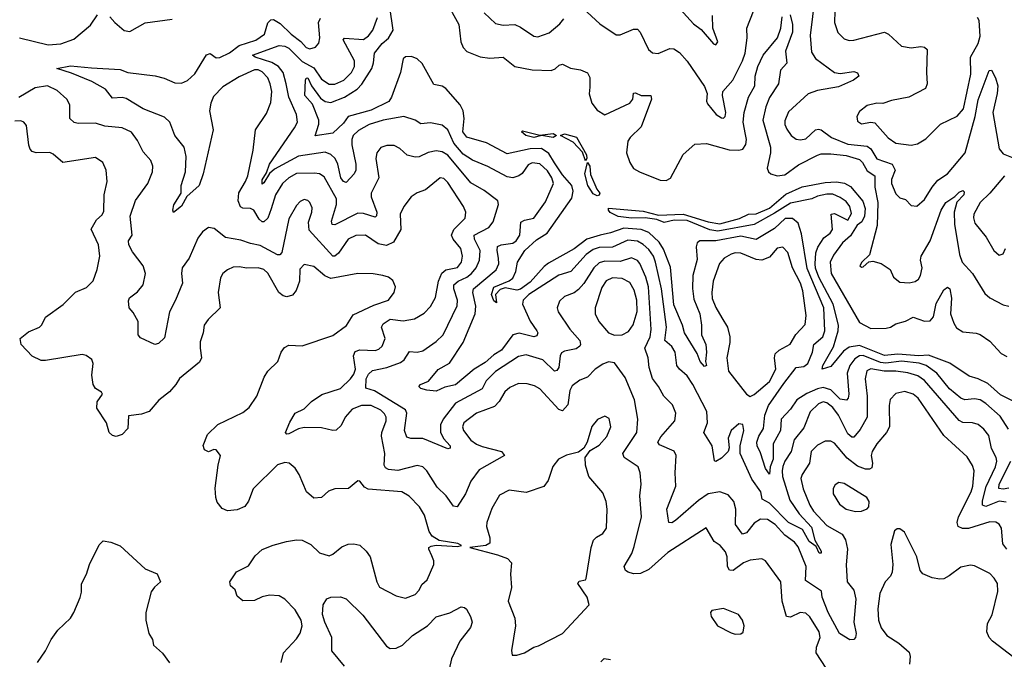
# Model space of a CAD drawing. Extents: x 2057697 to 2160550, y 827490 to 1016834.
# Tile 181 of 256: x 2136220 to 2141361, y 889201 to 892540. Entities that reach past the tile are written whole.
import ezdxf

# ---------------------------------------------------------------- set-up
doc = ezdxf.new("R2010")
doc.units = 0

msp = doc.modelspace()

# ---------------------------------------------------------------- linework, layer by layer
at = {"layer": '0CON20XD'}
for points in [[(2138440.9, 892645), (2138513.5, 892515), (2138523.8, 892423.8), (2138535, 892394.4), (2138555, 892373.3), (2138625, 892346.2), (2138675, 892338.7), (2138745, 892344.6), (2138805, 892296.2), (2138895, 892277.5), (2138995.5, 892274.5), (2139015, 892282.9), (2139037, 892303), (2139055, 892307.3), (2139096.6, 892286.6), (2139147.9, 892277.9), (2139185, 892262), (2139197.4, 892237.4), (2139197.5, 892187.5), (2139193.4, 892153.4), (2139207.7, 892105), (2139235, 892067.1), (2139275, 892042.5), (2139405.4, 892104.6), (2139421.4, 892125), (2139425, 892156.7), (2139435, 892158), (2139465, 892144.2), (2139516.2, 892145), (2139518.6, 892125), (2139465, 891980.8), (2139406.7, 891925), (2139395.5, 891905), (2139388.8, 891845), (2139405, 891794), (2139425, 891763.3), (2139456, 891745), (2139565, 891702), (2139595, 891700.5), (2139618, 891712), (2139685, 891836.2), (2139745, 891890.8), (2139805.5, 891894.5), (2139925, 891861.1), (2139975, 891858.2), (2139995.6, 891864.4), (2140011.6, 891888.4), (2140015.5, 891914.5), (2140009.5, 891940.5), (2139997.7, 892005), (2140002, 892055), (2140024.8, 892135.2), (2140059, 892195), (2140059.8, 892245), (2140075, 892296.5), (2140102.9, 892355), (2140176.5, 892445), (2140194.1, 892495), (2140200.9, 892555)], [(2139115, 892641.8), (2139248.5, 892518.5), (2139335, 892460.8), (2139355, 892460.8), (2139425, 892490.6), (2139445, 892491.4), (2139459.5, 892475), (2139502.9, 892385), (2139525, 892367.1), (2139554.3, 892364.3), (2139615, 892389.6), (2139635, 892387.3), (2139665, 892369.1), (2139705, 892323.3), (2139795, 892191.2), (2139810, 892155), (2139806.2, 892115), (2139811.2, 892101.2), (2139856, 892045), (2139885, 892027.5), (2139895, 892026.2), (2139903.8, 892035), (2139906.7, 892055), (2139890, 892145), (2139891.9, 892165), (2139943.6, 892225), (2139993.8, 892325), (2140007.5, 892365), (2140018.2, 892445), (2140016.2, 892495), (2140051.2, 892585)], [(2140371.9, 892658.1), (2140348.3, 892458.3), (2140355, 892370), (2140375, 892337.3), (2140475, 892264.6), (2140505, 892259.2), (2140575, 892270), (2140595, 892262), (2140602, 892245), (2140574.2, 892225), (2140495, 892188.9), (2140385, 892170), (2140337.2, 892152.8), (2140235, 892059.4), (2140215, 892012.5), (2140215, 891993.3), (2140225, 891968.6), (2140247.8, 891935), (2140275, 891915.5), (2140297.8, 891912.2), (2140325, 891918.5), (2140375, 891964.4), (2140391.8, 891968.2), (2140405, 891964.5), (2140458.1, 891925), (2140545, 891890.9), (2140645, 891880), (2140664.2, 891865), (2140695, 891814.1), (2140775.5, 891785.5), (2140790.6, 891755), (2140772.9, 891705), (2140771.8, 891685), (2140795, 891630.6), (2140815, 891609.5), (2140845, 891601.9), (2140875, 891569.2), (2140905, 891566.9), (2140945, 891600.6), (2140985, 891665.6), (2141015, 891701.9), (2141065.4, 891734.6), (2141156.4, 891845), (2141209.6, 892035), (2141225, 892121.1), (2141282.9, 892275), (2141295, 892275.8), (2141315.7, 892235.7), (2141326.9, 892195), (2141324.7, 892155), (2141301.6, 892055), (2141334.1, 891865), (2141355, 891839.2), (2141442.9, 891805)], [(2136218, 892445), (2136368.3, 892408.3), (2136435, 892413.5), (2136501.5, 892438.5), (2136589.1, 892510.9), (2136626.7, 892565)], [(2141382.4, 890402.4), (2141340.2, 890470.2), (2141265, 890535.9), (2141235, 890554.7), (2141205, 890561.1), (2141155, 890555.3), (2141135, 890564.7), (2141075, 890613.3), (2141008.8, 890695), (2140952.5, 890735), (2140916.1, 890746.1), (2140825, 890757.1), (2140742.8, 890747.2), (2140715, 890750.8), (2140625, 890787.6), (2140604.5, 890785), (2140580.3, 890769.7), (2140554.8, 890735), (2140540.4, 890695), (2140549.2, 890585), (2140545.7, 890564.3), (2140536.6, 890553.4), (2140505, 890558.4), (2140455, 890607), (2140415, 890619.7), (2140385, 890613.3), (2140330.8, 890589.2), (2140278.6, 890555), (2140245, 890506.2), (2140196, 890454), (2140192.6, 890395), (2140153.8, 890325), (2140153.7, 890245), (2140138.2, 890205), (2140135, 890167.5), (2140115, 890196.2), (2140088.7, 890278.7), (2140070.3, 890315), (2140069.8, 890335), (2140079.2, 890365), (2140103.9, 890405), (2140111.5, 890475), (2140130.4, 890525), (2140209.8, 890640.2), (2140275, 890723.4), (2140315, 890730.2), (2140335.2, 890745), (2140359.8, 890805), (2140365.9, 890845), (2140413.7, 890885), (2140424, 890916), (2140418, 891035), (2140331.9, 891241.9), (2140302.7, 891422.7), (2140285, 891477.9), (2140255, 891502.8), (2140217.5, 891502.5), (2140160.4, 891449.6), (2140065, 891392.9), (2139985, 891410.3), (2139855, 891386), (2139771.1, 891385), (2139757.6, 891375), (2139751.6, 891355), (2139757.3, 891287.3), (2139734.8, 891205.2), (2139732.6, 891137.4), (2139740.6, 891080.6), (2139771.7, 891005), (2139780.8, 890945), (2139779.4, 890895), (2139802, 890845), (2139805.8, 890805), (2139800.8, 890755), (2139805.5, 890734.5), (2139795, 890729.2), (2139773.5, 890755), (2139757.8, 890797.8), (2139691.8, 890905), (2139681.2, 890945), (2139635, 891052.1), (2139617.5, 891247.5), (2139581.8, 891341.8), (2139558.6, 891378.6), (2139505, 891429), (2139464.9, 891444.9), (2139375, 891452.2), (2139305, 891427), (2139250, 891415), (2139181.3, 891395), (2139115, 891343.9), (2138981.5, 891268.5), (2138958.6, 891251.4), (2138885, 891170.6), (2138835, 891132.8), (2138815, 891128.3), (2138755, 891140), (2138728.2, 891131.8), (2138704.3, 891105.7), (2138708.8, 891061.2), (2138695, 891072.5), (2138682.9, 891105), (2138695, 891144.3), (2138775, 891176.9), (2138795, 891191.5), (2138810, 891225), (2138818.4, 891275), (2138858.1, 891335), (2138918.8, 891391.2), (2138974.2, 891425), (2139102.5, 891607.5), (2139110.7, 891645), (2139103.6, 891675), (2139055, 891729.8), (2139012.2, 891792.2), (2138982, 891842), (2138945, 891867.6), (2138885, 891866.2), (2138765, 891840.6), (2138656.8, 891896.8), (2138555, 891926.5), (2138533.1, 891955), (2138540.8, 892025), (2138534.7, 892065), (2138520.3, 892095), (2138445, 892180), (2138425, 892192.3), (2138381.7, 892201.7), (2138321.5, 892311.5), (2138295.4, 892335.4), (2138265, 892348), (2138235, 892346.2), (2138222.1, 892335), (2138208.9, 892265), (2138161.6, 892135), (2138147.1, 892112.9), (2138055, 892067.3), (2137935, 892035.4), (2137910.9, 891999.1), (2137855, 891947.1), (2137763.1, 891933.1), (2137782.2, 891995), (2137781.9, 892015), (2137749, 892099), (2137709.2, 892145), (2137712.2, 892225), (2137715.8, 892234.2), (2137725, 892236.7), (2137743.9, 892193.9), (2137790.2, 892130.2), (2137815, 892112.8), (2137845, 892107.1), (2137915, 892136.3), (2137982.1, 892177.9), (2138006.4, 892203.6), (2138057.6, 892285), (2138068, 892315), (2138071.6, 892365), (2138111.6, 892415), (2138145, 892443.7), (2138169.4, 892485), (2138152.6, 892605)], [(2138644.3, 892575), (2138705, 892520), (2138745, 892511.8), (2138805, 892514.6), (2138835, 892501.8), (2138904.1, 892454.1), (2138925, 892450.4), (2138985, 892471.8), (2139040.9, 892519.1), (2139061.8, 892545)], [(2139668, 892595), (2139739.1, 892519.1), (2139778.5, 892488.5), (2139843.5, 892413.5), (2139855, 892408.8), (2139865.7, 892425), (2139839.4, 892495), (2139837.9, 892562.1)], [(2140243.5, 892565), (2140255.8, 892515), (2140254.7, 892475), (2140218, 892375), (2140226.5, 892313.5), (2140192.8, 892277.2), (2140182.7, 892205), (2140135, 892133.2), (2140115.7, 892085), (2140100.2, 892015), (2140140, 891875), (2140140.3, 891845), (2140122.5, 891765), (2140130, 891745), (2140142.9, 891735), (2140175, 891724.6), (2140215, 891730.7), (2140287, 891783), (2140385, 891832.5), (2140405, 891838.9), (2140455, 891839.2), (2140535, 891830.3), (2140605, 891810.2), (2140621.6, 891795), (2140645, 891751.1), (2140684.7, 891725), (2140684.5, 891665), (2140701.3, 891585), (2140698.1, 891465), (2140658.1, 891311.9), (2140616.7, 891275), (2140607.5, 891255), (2140615, 891247.5), (2140625, 891250), (2140653.9, 891276.1), (2140675, 891280), (2140717.7, 891267.7), (2140765.9, 891235.9), (2140783.3, 891195), (2140815, 891170), (2140865, 891165.7), (2140895, 891172.9), (2140914, 891185), (2140924.4, 891205), (2140931.5, 891245), (2140924.5, 891285), (2140927.1, 891305), (2140974.4, 891385.6), (2141031.4, 891545), (2141055.3, 891585), (2141103.3, 891616.7), (2141125, 891640), (2141145, 891647.8), (2141152.1, 891642.1), (2141150, 891625), (2141112.9, 891587.1), (2141098.8, 891535), (2141101.8, 891471.8), (2141126.8, 891315), (2141140.4, 891275), (2141195.3, 891215.3), (2141259.8, 891109.8), (2141285, 891088.6), (2141355, 891051.4), (2141385, 891044.3)], [(2140477.1, 892585), (2140475.4, 892525), (2140492.7, 892472.7), (2140525, 892440), (2140551.4, 892431.4), (2140575, 892432.9), (2140735, 892475.6), (2140756, 892465), (2140825, 892401.1), (2140875, 892392.5), (2140925, 892400.6), (2140945, 892397.1), (2140959.2, 892385), (2140954.7, 892264.7), (2140958.7, 892205), (2140949.9, 892180.1), (2140863.6, 892136.4), (2140772.2, 892117.8), (2140727.6, 892102.4), (2140695, 892104.2), (2140645, 892092), (2140605, 892061.2), (2140590.8, 892035), (2140595, 892010), (2140615, 891995.7), (2140665, 892005.8), (2140685, 892001.4), (2140755, 891922.5), (2140795, 891896.2), (2140875, 891884.6), (2140908, 891892), (2140951.4, 891918.6), (2141027.5, 891995), (2141115, 892036.5), (2141148.6, 892075), (2141187, 892255), (2141184.7, 892345), (2141224.1, 892415), (2141235.2, 892454.8), (2141229.5, 892535), (2141221.6, 892551.6)], [(2141373.8, 889775), (2141353.4, 889803.4), (2141346.1, 889885), (2141335, 889906.7), (2141316.6, 889916.6), (2141285, 889918.9), (2141175, 889884.2), (2141143.8, 889883.8), (2141120.5, 889895), (2141114.6, 889915), (2141122.6, 889945), (2141187.5, 890075), (2141197.2, 890105), (2141203.1, 890185), (2141195, 890212.5), (2141168.1, 890258.1), (2141045, 890369.6), (2140912.1, 890565), (2140885, 890585.3), (2140841.9, 890598.1), (2140795, 890588.1), (2140765, 890557.5), (2140759.4, 890525), (2140761.5, 890415), (2140746.9, 890385), (2140696.1, 890325), (2140670.8, 890285), (2140665.4, 890265), (2140673.8, 890225), (2140669.1, 890200.9), (2140657, 890193), (2140637.1, 890192.9), (2140595, 890209.5), (2140540.1, 890250.1), (2140475, 890330), (2140455, 890340), (2140425, 890339.6), (2140385, 890318.8), (2140352.7, 890285), (2140344, 890225), (2140306.2, 890165), (2140299.6, 890145), (2140311.4, 890091.4), (2140345.9, 890005), (2140364.1, 889975), (2140435, 889900), (2140514.4, 889855), (2140532.3, 889825), (2140541.8, 889775), (2140535.3, 889694.7), (2140541.5, 889605), (2140575, 889562.5), (2140586.7, 889515), (2140575.3, 889395), (2140586.9, 889335), (2140584.5, 889315), (2140575, 889304.6), (2140555, 889302.5), (2140500.4, 889335), (2140440.9, 889445), (2140410.4, 889525), (2140406.9, 889556.9), (2140322.6, 889612.6), (2140325.9, 889685), (2140285, 889788.2), (2140265, 889812.6), (2140215, 889848.9), (2140164, 889904), (2140125, 889930), (2140088.3, 889931.7), (2140055, 889910.7), (2140015, 889861.5), (2139993.5, 889853.5), (2139956.7, 889905), (2139959.2, 889985), (2139949.2, 890025), (2139919.6, 890059.6), (2139875, 890076), (2139815, 890064.6), (2139765, 890029.6), (2139645, 889925.6), (2139625, 889913.3), (2139610, 889915), (2139599.1, 889985), (2139645.3, 890105), (2139641.8, 890175), (2139647.8, 890265), (2139636.9, 890286.9), (2139561.1, 890321.1), (2139551.5, 890335), (2139566.9, 890363.1), (2139640, 890445), (2139646.5, 890485), (2139629.4, 890529.4), (2139583.1, 890575), (2139555, 890625.8), (2139525, 890666.2), (2139506.8, 890725), (2139501.1, 890775), (2139483.5, 890825), (2139511.1, 890885), (2139517.7, 890922.3), (2139503, 891145), (2139488.7, 891195), (2139457.3, 891267.3), (2139445, 891282.1), (2139415, 891297.3), (2139355, 891277.1), (2139275, 891279.7), (2139245, 891271.4), (2139217.4, 891245), (2139165, 891162.1), (2139138.3, 891131.7), (2139115, 891114.6), (2139064, 891095), (2139039.3, 891070.7), (2139025.8, 891035), (2139031.4, 891015), (2139092.8, 890925), (2139143.8, 890865), (2139148.2, 890845), (2139144.5, 890835), (2139125, 890821.2), (2139065, 890809.6), (2139048.9, 890801.1), (2139041.1, 890785), (2139035.3, 890725), (2139025, 890708.1), (2139012, 890705), (2138952.2, 890765), (2138865, 890790.9), (2138825, 890781.1), (2138705, 890704.2), (2138655.9, 890655), (2138635, 890612.5), (2138495, 890537.6), (2138430.4, 890455), (2138416.7, 890425), (2138417.5, 890387.5), (2138433, 890353), (2138466.7, 890315), (2138466.8, 890303.2), (2138455, 890300), (2138325, 890354), (2138262.8, 890352.8), (2138241.1, 890361.1), (2138229.6, 890395), (2138241.8, 890485), (2138234, 890504), (2138072.3, 890602.3), (2138027, 890617), (2138028.7, 890665), (2138041.3, 890688.7), (2138062, 890708), (2138136.6, 890723.4), (2138209, 890751), (2138226.5, 890765), (2138255, 890807.1), (2138295, 890803.5), (2138325, 890811.1), (2138395, 890860.4), (2138431.2, 890895), (2138503.7, 891046.3), (2138505.3, 891075), (2138486.3, 891135), (2138487.5, 891155), (2138508.9, 891175), (2138554.1, 891195.9), (2138579.5, 891215), (2138602.5, 891245), (2138620.3, 891285), (2138624.3, 891335), (2138593.8, 891395), (2138593.3, 891415), (2138670, 891455), (2138692.7, 891485), (2138719.5, 891575), (2138715.7, 891595), (2138645, 891648.2), (2138575, 891688.5), (2138455, 891833.5), (2138425, 891851), (2138395, 891854.7), (2138352.9, 891847.1), (2138305, 891824.6), (2138285, 891821.5), (2138243.2, 891833.2), (2138205, 891866.9), (2138175, 891882.5), (2138136.3, 891883.7), (2138105, 891872.2), (2138084.6, 891845), (2138078.7, 891815), (2138095.4, 891715), (2138054.6, 891635), (2138054.7, 891615), (2138084, 891535), (2138083.6, 891516.4), (2138075, 891509.5), (2138015, 891529.1), (2137985, 891530.6), (2137865, 891468.9), (2137851.2, 891471.2), (2137847.9, 891487.9), (2137874.3, 891575), (2137874.8, 891605), (2137809.6, 891719.6), (2137785.7, 891735.7), (2137759.4, 891739.4), (2137665, 891737.8), (2137624.6, 891715), (2137592.7, 891685), (2137555.3, 891625), (2137532, 891552), (2137515, 891504.4), (2137495, 891485.6), (2137485, 891485.6), (2137469.3, 891499.3), (2137443.1, 891545), (2137425, 891553.8), (2137385, 891555.6), (2137372.3, 891562.3), (2137361.1, 891595), (2137364.3, 891635.7), (2137399.6, 891695), (2137410.7, 891725), (2137439.5, 891859.5), (2137450.6, 891965), (2137509.2, 892050.8), (2137531.8, 892108.2), (2137536.2, 892165), (2137528.4, 892205), (2137515, 892236.5), (2137485, 892268.1), (2137465, 892278.9), (2137445, 892278.3), (2137365, 892241.5), (2137280.5, 892189.5), (2137231.6, 892138.4), (2137217.3, 892105), (2137210.5, 892065), (2137229.1, 891965), (2137195, 891811.2), (2137177.9, 891735), (2137156.4, 891675), (2137092.9, 891617.1), (2137065, 891565.7), (2137022.7, 891532.7), (2137019.2, 891545), (2137025, 891573.3), (2137063.3, 891635), (2137062.9, 891675), (2137084.7, 891745.3), (2137089.3, 891825), (2137077.8, 891875), (2137029.1, 891935), (2137003.1, 892005), (2136975, 892030.8), (2136865, 892075.4), (2136775, 892129.1), (2136755, 892134.4), (2136705, 892130.8), (2136667.4, 892177.4), (2136596.8, 892216.8), (2136490.8, 892260.8), (2136413.3, 892285), (2136485, 892299.1), (2136595, 892288.9), (2136745, 892280.4), (2136785, 892264.4), (2136926.3, 892246.3), (2136974.1, 892234.1), (2137030.1, 892210.1), (2137065, 892208.8), (2137095, 892222.9), (2137135, 892257.5), (2137195, 892356.2), (2137215, 892362.7), (2137245, 892341.1), (2137265, 892342.2), (2137315, 892366.7), (2137365, 892404.5), (2137453.5, 892433.5), (2137497.1, 892465), (2137515, 892524.3), (2137530.5, 892539.5), (2137545, 892540.7), (2137580.6, 892520.6), (2137636.5, 892465), (2137686.9, 892426.9), (2137715, 892394.6), (2137735, 892388), (2137765, 892396.7), (2137782.2, 892417.8), (2137786.9, 892445), (2137780.8, 892525), (2137791.2, 892548.8)], [(2136690, 892555), (2136716.1, 892526.1), (2136765, 892484.2), (2136795, 892479.2), (2136875, 892522.9), (2137015, 892542.2)], [(2141371.6, 890021.6), (2141335, 890025.9), (2141265, 889998.7), (2141247.3, 890005), (2141247.7, 890027.7), (2141266.9, 890103.1), (2141314.8, 890205), (2141322.4, 890235), (2141318.6, 890255), (2141295, 890302), (2141279.7, 890369.7), (2141255, 890401.5), (2141225, 890426.4), (2141195, 890435.5), (2141145, 890437.8), (2141125, 890446.8), (2140945, 890656.3), (2140910.5, 890680.5), (2140856.9, 890696.9), (2140795, 890704.8), (2140734.4, 890704.4), (2140665, 890717.3), (2140643.1, 890706.9), (2140635.3, 890664.7), (2140644.3, 890574.3), (2140645.9, 890465), (2140608.9, 890401.1), (2140575, 890360.5), (2140565, 890360.4), (2140545, 890377.9), (2140496.2, 890475), (2140465.2, 890515), (2140435, 890539.2), (2140415, 890544.7), (2140391.5, 890535), (2140346.9, 890493.1), (2140315, 890409.4), (2140263.7, 890346.3), (2140247.4, 890285), (2140214.9, 890235.1), (2140205, 890208.1), (2140200.4, 890185), (2140203.7, 890155), (2140242.1, 890032.1), (2140290.6, 889960.6), (2140355, 889890.7), (2140372.5, 889822.5), (2140405.5, 889765), (2140405.5, 889754.5), (2140395, 889754.5), (2140379.4, 889789.4), (2140341.4, 889815), (2140307.8, 889877.8), (2140234.9, 889914.9), (2140135.4, 890015.4), (2140097.6, 890037.6), (2140090.3, 890075), (2140042, 890142), (2139981.8, 890275), (2139982.5, 890315), (2140000.5, 890395), (2139995, 890426.7), (2139975, 890430), (2139934.2, 890395.8), (2139918.5, 890355), (2139924.4, 890305), (2139919.4, 890285), (2139885, 890250.8), (2139855, 890233.8), (2139847.5, 890237.5), (2139835.6, 890315), (2139792.9, 890385), (2139811.8, 890435), (2139807.9, 890495), (2139734.1, 890635), (2139705, 890680.8), (2139665.4, 890715), (2139651.2, 890735), (2139643.3, 890805), (2139625, 890833.6), (2139589.1, 890865), (2139598, 890935), (2139570.5, 891135), (2139540.5, 891275), (2139529.3, 891305), (2139505, 891340), (2139475, 891366.9), (2139445, 891383.3), (2139395, 891388.5), (2139315, 891351.9), (2139245, 891351.5), (2139215, 891341), (2139177.6, 891315), (2139097.1, 891225), (2139035, 891206.5), (2138878.8, 891105), (2138848.9, 891075), (2138845.3, 891055), (2138885, 890965.6), (2138920, 890915), (2138924.6, 890905), (2138920.4, 890889.6), (2138905, 890883.6), (2138827, 890903), (2138795, 890895.4), (2138734.8, 890815.2), (2138695, 890790.5), (2138650.4, 890749.6), (2138593.2, 890715), (2138496.1, 890633.9), (2138439.1, 890620.9), (2138395, 890600.5), (2138345, 890605.6), (2138314, 890615), (2138304, 890625), (2138312.5, 890635), (2138355, 890652.5), (2138405, 890713.8), (2138463.3, 890746.7), (2138536, 890854), (2138597.6, 891005), (2138600.7, 891045), (2138585.2, 891115), (2138588.9, 891135), (2138706.9, 891235), (2138721.2, 891265), (2138720.7, 891295), (2138712.5, 891335), (2138715, 891355.5), (2138733.8, 891365), (2138795, 891374.2), (2138812.1, 891385), (2138830.6, 891415), (2138837.1, 891482.9), (2138855, 891493.8), (2138905.3, 891504.7), (2138965, 891590), (2139006.6, 891685), (2138999.2, 891715), (2138975, 891751.2), (2138935, 891787.9), (2138895, 891792.2), (2138875, 891782.7), (2138842.8, 891737.2), (2138825.6, 891725), (2138795, 891715.3), (2138765, 891718.9), (2138665, 891774.1), (2138585, 891807.4), (2138535, 891838), (2138486.7, 891895), (2138455, 891965.6), (2138425, 891990), (2138365, 892001.2), (2138315, 891995.5), (2138285, 892015.6), (2138225, 892034.5), (2138117.5, 892015), (2138045, 891993.1), (2137988.1, 891961.9), (2137960.9, 891935), (2137953.3, 891915), (2137954.1, 891885.9), (2137974.2, 891785.8), (2137974.7, 891755.3), (2137965.4, 891735), (2137925, 891690.6), (2137910, 891695), (2137896.7, 891715), (2137881.2, 891785), (2137867, 891815), (2137845, 891836), (2137815, 891848), (2137675, 891826.7), (2137550.2, 891759.8), (2137523.4, 891736.6), (2137495, 891687.8), (2137485, 891680.6), (2137485, 891704), (2137508.8, 891741.2), (2137523.8, 891785), (2137654.5, 891975), (2137669.6, 892005), (2137665.4, 892045), (2137625.7, 892135.7), (2137610.8, 892205), (2137594.8, 892265), (2137570.6, 892295), (2137537, 892317), (2137449.2, 892345), (2137435.8, 892355), (2137575, 892405.8), (2137605, 892402.6), (2137625, 892391), (2137695, 892321.6), (2137755, 892288.7), (2137795, 892229.5), (2137835, 892202.8), (2137865, 892203.3), (2137911.8, 892225), (2137953.1, 892265), (2137967.6, 892295), (2137967.8, 892325), (2137909.5, 892435), (2137915.6, 892444.4), (2138015, 892437.3), (2138041.2, 892455), (2138064, 892485), (2138087.8, 892552.2)], [(2140430.8, 889155), (2140379.6, 889235), (2140380.6, 889265), (2140399.7, 889315), (2140395, 889344.2), (2140345, 889423.3), (2140325, 889442.5), (2140295, 889444.6), (2140245, 889421.6), (2140223.3, 889425), (2140201.6, 889505), (2140193.6, 889605), (2140115, 889715.7), (2140095, 889725.6), (2140035, 889718.2), (2139999.4, 889705), (2139945, 889663.8), (2139926.2, 889666.2), (2139915.4, 889685), (2139914, 889735), (2139905, 889761.4), (2139876.9, 889795), (2139846.2, 889816.2), (2139805, 889886.7), (2139605, 889759.2), (2139505, 889670), (2139461.1, 889648.9), (2139425, 889646.5), (2139396.7, 889655), (2139384, 889665), (2139376, 889685), (2139416.8, 889753.2), (2139429.1, 889789.1), (2139467.5, 889945), (2139457.3, 890055), (2139464.4, 890115), (2139460, 890175), (2139448.6, 890205), (2139375.4, 890255), (2139369.4, 890275), (2139441.8, 890385), (2139448, 890455), (2139429.3, 890555), (2139382.1, 890672.1), (2139325, 890748), (2139295, 890754), (2139265, 890742.5), (2139224.2, 890715), (2139185.4, 890674.6), (2139145, 890657.3), (2139105, 890628.2), (2139092.4, 890605), (2139081.2, 890528.8), (2139055, 890497.5), (2139035, 890504.5), (2138935, 890612.9), (2138908.6, 890628.6), (2138869.7, 890639.7), (2138825, 890641.1), (2138779.9, 890620.1), (2138752.2, 890597.8), (2138723.4, 890546.6), (2138699.3, 890520.7), (2138604.7, 890485.3), (2138538.9, 890435), (2138531.5, 890415), (2138536.5, 890395), (2138576.2, 890345), (2138604.5, 890324.5), (2138635, 890312.4), (2138735, 890285.9), (2138750.8, 890265), (2138619.4, 890190.6), (2138575, 890130.6), (2138547.6, 890065), (2138503.9, 889996.1), (2138485, 890000), (2138446.5, 890055), (2138399.2, 890099.2), (2138345.5, 890185), (2138325, 890206.5), (2138295, 890212.1), (2138195, 890185.9), (2138145, 890192.2), (2138130.6, 890200.6), (2138122.5, 890215), (2138125.7, 890275.7), (2138109.6, 890365), (2138111.2, 890385), (2138134.1, 890445), (2138134.1, 890465), (2138125, 890482.7), (2138105, 890500.7), (2138055, 890526.5), (2138005, 890525.7), (2137955, 890507.5), (2137918.9, 890465), (2137899.1, 890420.9), (2137872.7, 890397.3), (2137854.4, 890395.6), (2137795, 890409.2), (2137705, 890411.8), (2137675, 890404.5), (2137625, 890377.5), (2137615, 890376.2), (2137608, 890385), (2137630.7, 890439.3), (2137658.8, 890485), (2137705, 890508.6), (2137743.8, 890546.2), (2137797.2, 890582.8), (2137894.4, 890615), (2137947.1, 890665), (2137965, 890689.2), (2137973.2, 890715), (2137962.2, 890785), (2137972, 890808), (2137995, 890816.7), (2138076.4, 890813.6), (2138095, 890820), (2138112.2, 890835), (2138127.5, 890875), (2138109.2, 890935), (2138117.6, 890952.4), (2138155, 890976.4), (2138221.3, 890968.7), (2138281.1, 890978.9), (2138331.5, 891008.5), (2138365, 891043.5), (2138390.1, 891089.9), (2138405.8, 891174.2), (2138423.5, 891216.5), (2138445.4, 891234.6), (2138505, 891246.5), (2138526.8, 891275), (2138531.7, 891305), (2138522.6, 891345), (2138482.5, 891395), (2138473.8, 891415), (2138487.1, 891445), (2138545, 891503.5), (2138549.7, 891535), (2138536.8, 891565), (2138455, 891690.6), (2138435, 891710.6), (2138415, 891714.3), (2138338.1, 891651.9), (2138295, 891635.6), (2138264.6, 891615.4), (2138225.4, 891564.6), (2138206.7, 891525), (2138209.5, 891445), (2138171.7, 891378.3), (2138135, 891360.7), (2138090.8, 891369.2), (2138026.2, 891415), (2137975, 891413.9), (2137935.2, 891394.8), (2137885, 891320.9), (2137865, 891305.4), (2137855, 891306.2), (2137730.8, 891440.8), (2137727.3, 891482.7), (2137745.4, 891535), (2137747.2, 891557.2), (2137735, 891586), (2137725, 891595.8), (2137705, 891601.4), (2137685, 891591.4), (2137665, 891570.8), (2137625, 891500), (2137588, 891325), (2137578, 891312), (2137565, 891313.2), (2137475, 891362), (2137425, 891370.9), (2137375, 891389.1), (2137295, 891402.2), (2137235, 891450), (2137205, 891455.6), (2137175, 891433.3), (2137150.4, 891399.6), (2137105.4, 891295), (2137068.8, 891245), (2137064.7, 891215.3), (2137069.5, 891165), (2137034, 891075), (2137002.5, 891015), (2136975, 890880), (2136945, 890850), (2136925, 890843.8), (2136850, 890880), (2136838, 890895), (2136838.8, 890965), (2136811.7, 891011.7), (2136790.6, 891035), (2136787.2, 891072.8), (2136792.8, 891087.2), (2136835, 891120), (2136864.4, 891155), (2136876.9, 891215), (2136864.5, 891255), (2136808.1, 891328.1), (2136790, 891365), (2136788.6, 891385), (2136806.9, 891415), (2136796.7, 891515), (2136824.2, 891595.8), (2136888.5, 891685), (2136913.1, 891745), (2136915.6, 891775), (2136904.3, 891805), (2136865, 891850), (2136835, 891910), (2136802.9, 891952.9), (2136755, 891975.5), (2136665, 891984.7), (2136615, 891999.3), (2136525, 891997.7), (2136503.4, 892003.4), (2136481.4, 892025), (2136481.5, 892095), (2136465.4, 892125), (2136415, 892170), (2136365, 892193.9), (2136300.8, 892185), (2136215, 892134.7)], [(2137523.5, 889536.5), (2137485, 889527.3), (2137445, 889507.8), (2137385, 889506.2), (2137355, 889530), (2137344.2, 889564.2), (2137321.2, 889585), (2137316.7, 889605), (2137352.4, 889657.6), (2137415, 889688.8), (2137449.7, 889740.3), (2137485, 889774.2), (2137542.6, 889797.4), (2137612.5, 889815), (2137665, 889825.4), (2137695, 889822.2), (2137740.3, 889800.3), (2137785, 889756.2), (2137835, 889740.8), (2137855, 889750), (2137902, 889788), (2137935, 889801.5), (2137965, 889803.9), (2137995.9, 889795.9), (2138028.6, 889765), (2138049.4, 889735), (2138084.1, 889605.9), (2138098, 889578), (2138185, 889532.2), (2138235, 889520.6), (2138285, 889540), (2138305, 889562), (2138319.2, 889590.8), (2138347.5, 889615), (2138382.5, 889695), (2138382.9, 889715), (2138371.1, 889741.1), (2138355.8, 889775), (2138356.7, 889785), (2138368.6, 889791.4), (2138395, 889797.1), (2138505, 889790), (2138527.5, 889795), (2138507.5, 889805), (2138410.5, 889820.5), (2138374.1, 889844.1), (2138357.5, 889867.5), (2138333.1, 889953.1), (2138306.9, 889996.9), (2138252.9, 890052.9), (2138215.3, 890075.3), (2138039.1, 890089.1), (2138019.8, 890099.8), (2137995, 890131.2), (2137985, 890133.3), (2137937.4, 890092.6), (2137865, 890091.5), (2137832.1, 890077.9), (2137795, 890045.8), (2137755, 890042.5), (2137718, 890075), (2137679.2, 890165), (2137658.3, 890198.3), (2137626.2, 890225), (2137605, 890228.5), (2137565, 890215.5), (2137438.8, 890091.2), (2137413.8, 890026.2), (2137395, 889999.2), (2137355, 889980.9), (2137305, 889975.6), (2137277.6, 889987.6), (2137250.9, 890020.9), (2137243.5, 890045), (2137240.9, 890095), (2137255.5, 890214.5), (2137267.5, 890265), (2137245, 890293.8), (2137233.9, 890296.1), (2137205, 890283.8), (2137183.8, 890295), (2137177, 890317), (2137200, 890375), (2137255, 890426.5), (2137385, 890488.6), (2137417.1, 890515), (2137458.1, 890575), (2137496.3, 890673.7), (2137515.4, 890704.6), (2137566.9, 890755), (2137584.4, 890805), (2137601.7, 890828.3), (2137625, 890840), (2137695, 890836.9), (2137855, 890891.4), (2137926.9, 890943.1), (2137961.5, 890998.5), (2138069.5, 891049.5), (2138145, 891076.4), (2138175.5, 891115), (2138181.9, 891145), (2138168, 891178), (2138145.4, 891195.4), (2138116.7, 891205), (2138065, 891213.8), (2137985.6, 891214.4), (2137845, 891189.6), (2137813.3, 891203.3), (2137755, 891252.2), (2137705, 891262), (2137682.7, 891237.3), (2137680.4, 891175), (2137663.6, 891126.3), (2137645, 891101.4), (2137615, 891093.1), (2137595, 891097.8), (2137572.5, 891115), (2137516.1, 891216.1), (2137495, 891236.2), (2137465, 891244.6), (2137405, 891242.3), (2137365, 891250.4), (2137335, 891248.5), (2137304, 891235), (2137280.8, 891215), (2137267.5, 891192.5), (2137256.5, 891115), (2137267.1, 891035), (2137203.8, 890975), (2137183.3, 890945), (2137178, 890905), (2137162.6, 890857.4), (2137162.5, 890825), (2137168.5, 890775), (2137158.3, 890751.7), (2137053.8, 890666.2), (2137035.8, 890635), (2137002.7, 890597.3), (2136945.8, 890554.2), (2136895.4, 890494.6), (2136855, 890480), (2136788, 890472), (2136784, 890406), (2136755, 890373.8), (2136723.9, 890363.9), (2136705, 890370), (2136686.7, 890385), (2136672.5, 890435), (2136622.7, 890512.7), (2136624.2, 890545), (2136651.2, 890585), (2136646.7, 890595), (2136615.4, 890615.4), (2136603.1, 890635), (2136595.7, 890685), (2136603.1, 890745), (2136595.5, 890765.5), (2136567.2, 890787.2), (2136545, 890792.5), (2136355, 890760), (2136330.9, 890760.9), (2136285, 890784.2), (2136226.7, 890845), (2136222.5, 890875), (2136265, 890911.2), (2136323.3, 890935), (2136335, 890946.7), (2136355, 890986.2), (2136446.2, 891053.8), (2136511.7, 891118.3), (2136568.3, 891141.7), (2136603.2, 891176.8), (2136624.5, 891235.5), (2136637.8, 891305), (2136630.9, 891365), (2136593, 891447), (2136620.8, 891495), (2136649.4, 891520.6), (2136659.4, 891540.6), (2136660.6, 891625), (2136675.6, 891695), (2136671.1, 891755), (2136653.1, 891795), (2136615, 891820.5), (2136445, 891794), (2136395, 891837.5), (2136376.4, 891846.4), (2136305, 891845.6), (2136285, 891852), (2136273.6, 891863.6), (2136266.9, 891885), (2136255, 891987.5), (2136241.2, 892005), (2136225, 892012.5), (2136195, 892010)], [(2138905, 891924.8), (2138861.9, 891935), (2138840.8, 891955), (2138845, 891959.2), (2138935, 891936.9), (2139005, 891945.7), (2139022.5, 891935), (2139005, 891925.5), (2138945, 891934.6), (2138905, 891924.8)], [(2139175, 891803.3), (2139158.9, 891848.9), (2139110.3, 891900.3), (2139043.8, 891935), (2139065, 891943.6), (2139126.5, 891926.5), (2139178.7, 891835), (2139180.6, 891815), (2139175, 891803.3)], [(2139235, 891620.6), (2139215, 891631.6), (2139186.7, 891675), (2139170.7, 891735), (2139185, 891793.8), (2139196.7, 891775), (2139201.2, 891731.2), (2139233.9, 891655), (2139248.9, 891635), (2139245, 891623.3), (2139235, 891620.6)], [(2141434.6, 890535), (2141342.2, 890582.2), (2141275, 890640), (2141225, 890665.3), (2141178.3, 890678.3), (2141076.7, 890746.7), (2140965, 890788.6), (2140914.7, 890784.7), (2140805, 890793.7), (2140735, 890786.8), (2140605, 890838.3), (2140550.3, 890829.7), (2140521.2, 890808.8), (2140455, 890729.2), (2140410, 890715), (2140414.5, 890735), (2140468.5, 890831.5), (2140493.3, 890915), (2140496.1, 890945), (2140468.2, 891055), (2140392.2, 891195), (2140375, 891243.3), (2140373.7, 891265), (2140377.8, 891322.2), (2140387.2, 891352.8), (2140418.6, 891401.4), (2140452.5, 891425), (2140464.6, 891445), (2140457.5, 891525), (2140475, 891528.8), (2140545, 891493.3), (2140562.6, 891527.4), (2140555, 891564.3), (2140535, 891591.1), (2140505, 891611.9), (2140465, 891628.5), (2140435, 891629.6), (2140385, 891618.5), (2140355.8, 891604.2), (2140245, 891582.3), (2140160.8, 891529.2), (2140055, 891470.2), (2139865, 891436), (2139823.3, 891443.3), (2139705, 891492.5), (2139636.5, 891493.5), (2139585, 891481), (2139546.4, 891496.4), (2139485, 891506.3), (2139415, 891504.5), (2139345, 891512.8), (2139302.7, 891532.7), (2139293.8, 891545), (2139294.5, 891555.5), (2139475, 891541.1), (2139555, 891519.2), (2139685, 891525.2), (2139815, 891485.3), (2139875, 891474.3), (2139978.5, 891501.5), (2140025, 891524.6), (2140065, 891526.8), (2140135, 891555.3), (2140221.2, 891628.8), (2140305, 891667.4), (2140425, 891690), (2140485, 891693.3), (2140526.9, 891686.9), (2140558.5, 891668.5), (2140622.6, 891592.6), (2140634.4, 891555), (2140631.3, 891515), (2140617.5, 891485), (2140592.1, 891467.9), (2140558.5, 891411.5), (2140516.2, 891375), (2140468.7, 891311.3), (2140451.9, 891275), (2140457.7, 891215), (2140605, 890958.8), (2140665, 890927.8), (2140745, 890929.1), (2140766.2, 890935), (2140795, 890952.2), (2140845, 890965.3), (2140885, 890986.2), (2140945, 890965.3), (2140975, 890967.9), (2140990.7, 890989.3), (2141005, 891058.6), (2141045, 891129.2), (2141065, 891144), (2141076.9, 891135), (2141085.9, 891085.9), (2141080.5, 891005), (2141097.2, 890955), (2141111.8, 890931.8), (2141145, 890910.5), (2141214.3, 890904.3), (2141235, 890896), (2141285, 890861.3), (2141345, 890796.7), (2141375, 890781.6)], [(2141362.5, 891725), (2141285.7, 891634.3), (2141234.6, 891585), (2141201.8, 891525), (2141200, 891505), (2141207.9, 891477.9), (2141266.5, 891405), (2141306.7, 891335), (2141335, 891311.4), (2141355, 891317.5), (2141367.9, 891345)], [(2140035, 890573.1), (2140055, 890582.5), (2140135, 890650.3), (2140168.6, 890715), (2140161.1, 890775), (2140165.3, 890795), (2140185, 890814.7), (2140243.8, 890846.2), (2140272.8, 890897.2), (2140320.8, 890949.2), (2140325.9, 890995), (2140309, 891125), (2140297, 891165), (2140255.3, 891245), (2140230.4, 891325), (2140205, 891352.1), (2140175, 891346.8), (2140135, 891300.5), (2140095, 891285.3), (2140065, 891288.2), (2139985, 891320.3), (2139955, 891322.8), (2139935, 891316.7), (2139898.9, 891295), (2139873.2, 891266.8), (2139841.1, 891175), (2139833.3, 891115), (2139835.9, 891085), (2139855, 891036.7), (2139885.8, 890984.2), (2139915.5, 890935), (2139927.3, 890885), (2139927.4, 890855), (2139912.5, 890775), (2139921.4, 890705), (2140015.4, 890585.4), (2140035, 890573.1)], [(2139325, 890892.2), (2139365, 890894.6), (2139398.1, 890911.9), (2139422.7, 890947.3), (2139443.6, 891016.4), (2139442.5, 891075), (2139428.4, 891128.4), (2139405, 891167.3), (2139365, 891188.9), (2139315, 891193.2), (2139283, 891177), (2139258.7, 891141.3), (2139225.5, 891035.5), (2139225.4, 891005), (2139243.7, 890963.7), (2139295, 890904.4), (2139325, 890892.2)], [(2138791.7, 889221.7), (2138815, 889222.5), (2138855, 889233.8), (2138905, 889263.8), (2138929.5, 889270.5), (2139053.8, 889335), (2139193.8, 889485), (2139183.8, 889525), (2139134.2, 889595.8), (2139140.8, 889609.2), (2139173.8, 889616.2), (2139178, 889622), (2139204.4, 889785), (2139216.5, 889823.5), (2139231.1, 889838.9), (2139265, 889857.5), (2139284.3, 889885), (2139288.1, 889985), (2139282.2, 890025), (2139265, 890070), (2139191.4, 890155), (2139173.8, 890215), (2139172.5, 890255), (2139198.3, 890291.7), (2139245, 890318.8), (2139285, 890364.3), (2139307.1, 890415), (2139298.3, 890458.3), (2139275, 890470), (2139237, 890453), (2139206.7, 890416.7), (2139182.5, 890335), (2139166.4, 890303.6), (2139137, 890283), (2139075, 890266.2), (2139034.1, 890245.9), (2139003, 890207), (2138980, 890135), (2138956.3, 890103.7), (2138865, 890072.2), (2138775, 890084.3), (2138725, 890057.5), (2138685, 889988.8), (2138658.6, 889915), (2138657.1, 889895), (2138674.2, 889835), (2138675, 889807.5), (2138654.3, 889795.7), (2138570, 889785), (2138715, 889747.1), (2138766.4, 889726.4), (2138788, 889705), (2138783.1, 889645), (2138787.1, 889575), (2138771.2, 889505), (2138806, 889415), (2138808, 889375), (2138787, 889247), (2138791.7, 889221.7)], [(2141384.4, 890095), (2141355, 890089.5), (2141333.2, 890093.2), (2141334, 890115), (2141394.8, 890235)], [(2140585, 889972.3), (2140615, 889973.5), (2140644.4, 889985.6), (2140653.1, 889996.9), (2140655.6, 890025), (2140642.9, 890045), (2140525, 890118.5), (2140496.8, 890123.2), (2140478.2, 890111.8), (2140468, 890092), (2140467.3, 890065), (2140500.5, 890010.5), (2140535, 889985.4), (2140585, 889972.3)], [(2141411.1, 889211.1), (2141300, 889295), (2141282.9, 889315), (2141270.8, 889345), (2141273, 889387), (2141297.7, 889432.3), (2141327.5, 889555), (2141325, 889596.2), (2141308.1, 889625), (2141285, 889648.6), (2141205, 889688), (2141185, 889692), (2141135, 889682), (2141074.1, 889635.9), (2141045, 889621.2), (2141025, 889618.8), (2140985, 889626.7), (2140935, 889646.7), (2140921.2, 889665), (2140903.8, 889735), (2140840, 889865), (2140815, 889882.5), (2140801.7, 889881.7), (2140788.3, 889871.7), (2140769.3, 889800.7), (2140778.8, 889695), (2140776, 889655), (2140766.2, 889635), (2140738.8, 889605), (2140711.5, 889545), (2140700.8, 889465), (2140704.6, 889405), (2140717.5, 889365), (2140748.1, 889325), (2140810, 889285), (2140865, 889237.5), (2140869.6, 889215), (2140865.5, 889175)], [(2136312, 889185), (2136354.4, 889245.6), (2136384, 889305), (2136417.9, 889352.1), (2136484.3, 889415), (2136502.9, 889445), (2136536, 889524), (2136541.5, 889551.5), (2136542.3, 889595), (2136568.8, 889645), (2136583.4, 889696.6), (2136635, 889798), (2136655, 889818.6), (2136695, 889812.9), (2136745, 889792.5), (2136875, 889673.3), (2136937.3, 889647.3), (2136954, 889605), (2136922.8, 889577.2), (2136906.6, 889553.4), (2136878.6, 889445), (2136877.5, 889405), (2136893.3, 889335), (2136913.3, 889305), (2136917.5, 889275), (2136965, 889233.3), (2137002.7, 889182.7)], [(2137584.3, 889185), (2137597.1, 889235), (2137665, 889308.1), (2137685, 889338), (2137694.5, 889375), (2137689.6, 889405), (2137658.3, 889458.3), (2137604.1, 889514.1), (2137575, 889532.7), (2137523.5, 889536.5)], [(2137915.6, 889165.6), (2137850, 889245), (2137849.6, 889315), (2137812.2, 889395), (2137801.2, 889435), (2137803.8, 889485), (2137823.9, 889516.1), (2137845, 889524.4), (2137895, 889527.1), (2137925, 889516.9), (2138010.8, 889430.8), (2138135, 889269.2), (2138155, 889258.1), (2138185, 889259.4), (2138218, 889275), (2138271.4, 889325), (2138349.4, 889375), (2138395, 889422.5), (2138466.5, 889443.5), (2138525, 889474.3), (2138541.9, 889471.9), (2138552.7, 889462.7), (2138574.5, 889425), (2138582.5, 889395), (2138574, 889366), (2138517.3, 889295), (2138475, 889204), (2138450.3, 889095)], [(2139955, 889332.5), (2139985, 889333.3), (2139997.7, 889342.3), (2140002, 889375), (2139993.8, 889405), (2139974.1, 889434.1), (2139895, 889465.6), (2139833.6, 889456.4), (2139827.5, 889445), (2139831.2, 889425), (2139863.8, 889375), (2139935, 889339.2), (2139955, 889332.5)], [(2139255, 889187.5), (2139272.5, 889205), (2139305, 889200.6)]]:
    msp.add_lwpolyline(points, dxfattribs=at)

doc.saveas('drawing.dxf')
